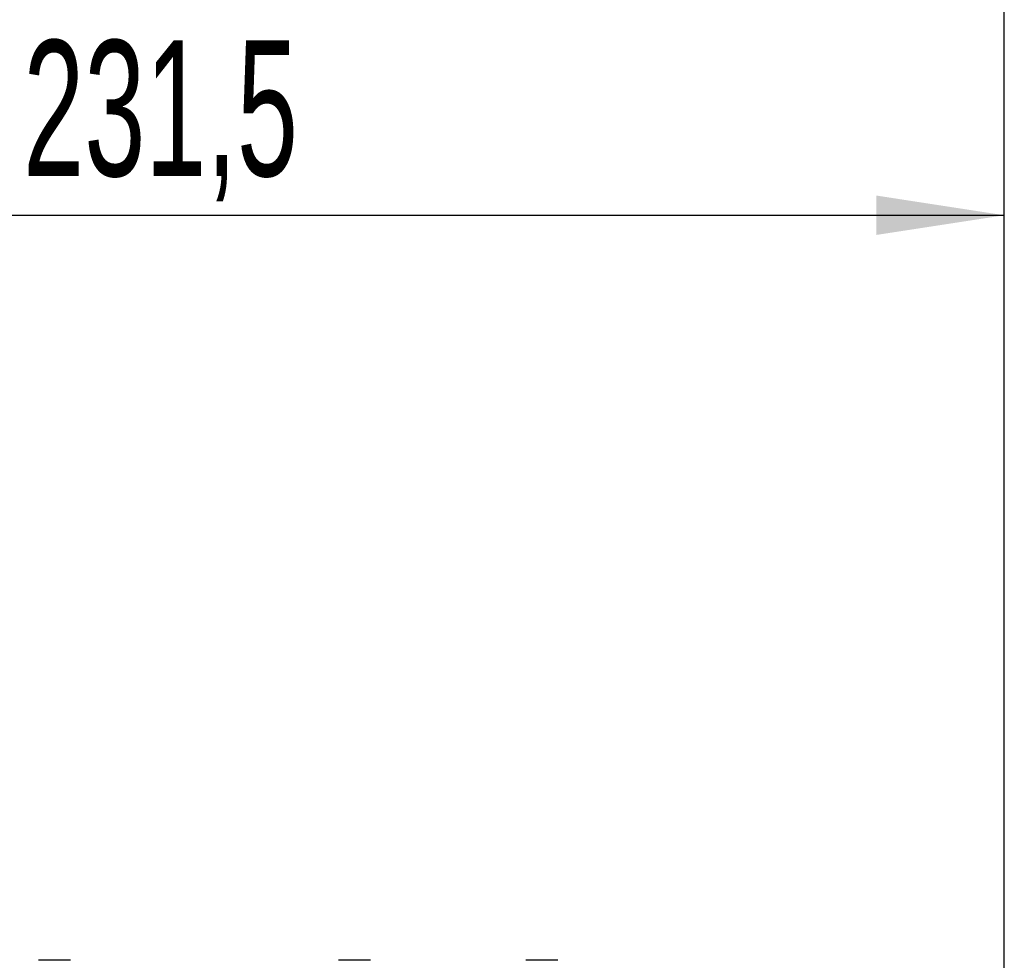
# Model space of a CAD drawing. Header units: millimetres. Extents: x 5 to 418, y 2 to 292.
# Tile 84 of 87: x 230 to 256, y 243 to 267. Entities that reach past the tile are written whole.
import ezdxf

# ---------------------------------------------------------------- set-up
doc = ezdxf.new("R2010")
doc.units = ezdxf.units.MM
doc.layers.add('SLD-0', color=7, linetype='Continuous')
doc.styles.add('SLDTEXTSTYLE0', font='TXT', dxfattribs={"width": 0.605})
doc.dimstyles.new('SLDDIMSTYLE0', dxfattribs={"dimtxt": 3.5, "dimasz": 3.302, "dimexe": 0, "dimexo": 0.0625, "dimgap": 0.875, "dimtad": 1, "dimlfac": 6, "dimrnd": 1e-09, "dimzin": 12, "dimdsep": 46, "dimtxsty": 'SLDTEXTSTYLE0', "dimsah": 1, "dimcen": 0.09, "dimadec": 0, "dimazin": 3, "dimtfac": 1, "dimtofl": 0, "dimtmove": 0, "dimatfit": 3, "dimfxl": 1, "dimfrac": 2, "dimtolj": 1, "dimtzin": 12, "dimarcsym": 0})

# ---------------------------------------------------------------- blocks, each defined once
blk = doc.blocks.new('_D_6')
at = {"layer": 'SLD-0', "color": 7}
for p, q in [((217.224, 252.039), (217.224, 263.039)), ((255.807, 240.139), (255.807, 263.039)), ((217.224, 262.039), (255.807, 262.039))]:
    blk.add_line(p, q, dxfattribs=at)
for points in [[(217.224, 262.039), (220.526, 261.531), (220.526, 262.547)], [(255.807, 262.039), (252.505, 262.547), (252.505, 261.531)]]:
    blk.add_solid(points, dxfattribs=at)
at = {"layer": 'SLD-0', "color": 7, "insert": (230.5, 266.55), "char_height": 3.5, "attachment_point": 1, "style": 'SLDTEXTSTYLE0'}
blk.add_mtext('231,5', dxfattribs=at)
blk = doc.blocks.new('_D_7')
at = {"layer": 'SLD-0', "color": 7}
for p, q in [((206.391, 223.039), (206.391, 273.039)), ((255.807, 240.139), (255.807, 273.039)), ((206.391, 272.039), (255.807, 272.039))]:
    blk.add_line(p, q, dxfattribs=at)
for centre, start, end in [((230.455, 274.724), 153.4349, 206.5651), ((231.743, 274.724), 333.4349, 26.5651)]:
    blk.add_arc(centre, 6.006, start, end, dxfattribs=at)
for points in [[(206.391, 272.039), (209.693, 271.531), (209.693, 272.547)], [(255.807, 272.039), (252.505, 272.547), (252.505, 271.531)]]:
    blk.add_solid(points, dxfattribs=at)
at = {"layer": 'SLD-0', "color": 7, "insert": (225.083, 276.55), "char_height": 3.5, "attachment_point": 1, "style": 'SLDTEXTSTYLE0'}
blk.add_mtext('296,5', dxfattribs=at)

msp = doc.modelspace()

# ---------------------------------------------------------------- linework, layer by layer
at = {"color": 7, "linetype": 'Continuous', "lineweight": 25}
for p, q in [((231.3072, 242.8304), (230.8947, 242.8304)), ((231.7197, 242.8304), (231.3072, 242.8304)), ((239.0405, 242.8304), (238.628, 242.8304)), ((239.453, 242.8304), (239.0405, 242.8304)), ((243.8738, 242.8304), (243.4613, 242.8304)), ((244.2863, 242.8304), (243.8738, 242.8304))]:
    msp.add_line(p, q, dxfattribs=at)

# ---------------------------------------------------------------- dimensions: what is measured, and where the dimension line sits
at = {"layer": 'SLD-0', "color": 7}
dim = msp.add_linear_dim(base=(255.8072, 272.0387), p1=(206.3905, 223.0387), p2=(255.8072, 240.1387), text='(<>)', dimstyle='SLDDIMSTYLE0', dxfattribs=at)
dim.commit()
dim.dimension.update_dxf_attribs({"geometry": '_D_7', "text_midpoint": (231.0988, 272.0387), "dimtype": 160})
dim = msp.add_linear_dim(base=(255.8072, 262.0387), p1=(217.2238, 252.0387), p2=(255.8072, 240.1387), dimstyle='SLDDIMSTYLE0', dxfattribs=at)
dim.commit()
dim.dimension.update_dxf_attribs({"geometry": '_D_6', "text_midpoint": (236.5155, 262.0387), "dimtype": 160})

doc.saveas('drawing.dxf')
